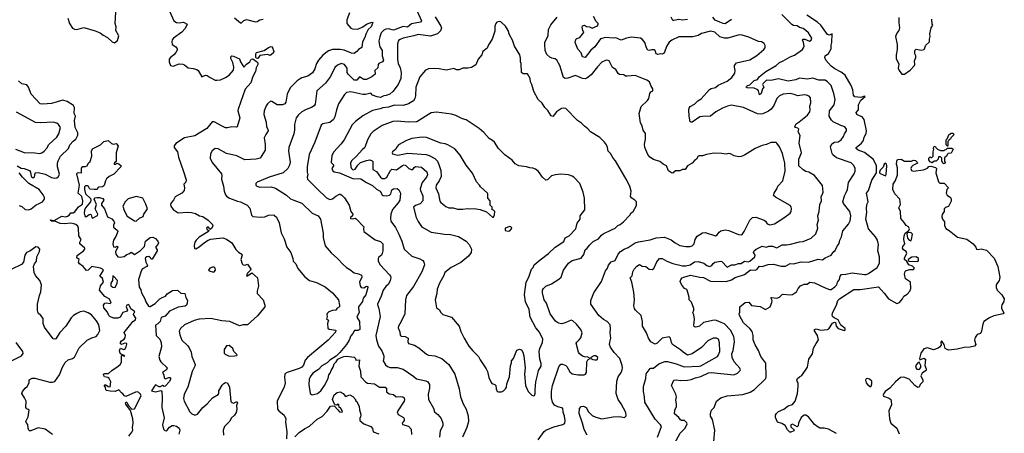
# Model space of a CAD drawing. Extents: x 1933546 to 2138868, y 524910 to 667279.
# Tile 15 of 256: x 1956152 to 1967404, y 540588 to 545317. Entities that reach past the tile are written whole.
import ezdxf

# ---------------------------------------------------------------- set-up
doc = ezdxf.new("R2010")
doc.units = 0

msp = doc.modelspace()

# ---------------------------------------------------------------- linework, layer by layer
at = {"layer": '0CON10XD'}
for points in [[(1956703, 545333), (1956721, 545275), (1956755, 545221), (1956778, 545208), (1956804, 545204), (1956885, 545229), (1957015, 545188), (1957070, 545165), (1957105, 545139), (1957154, 545114), (1957208, 545065), (1957235, 545054), (1957271, 545079), (1957284, 545134), (1957252, 545195), (1957255, 545235), (1957244, 545275), (1957252, 545405)], [(1957838, 545475), (1957915, 545303), (1957945, 545286), (1957975, 545281), (1958025, 545289), (1958066, 545265), (1958044, 545215), (1958004, 545175), (1957910, 545105), (1957894, 545085), (1957889, 545065), (1957893, 545035), (1957938, 545008), (1957951, 544985), (1957954, 544975), (1957937, 544943)], [(1959922, 545395), (1959890, 545315), (1959890, 545275), (1959935, 545221), (1959955, 545212), (1960015, 545209), (1960074, 545236), (1960115, 545267), (1960175, 545287), (1960188, 545285), (1960169, 545235), (1960135, 545206), (1960108, 545152), (1960096, 545114), (1960070, 545065), (1960061, 544999), (1960025, 544978), (1960005, 544952), (1959975, 544930), (1959945, 544935), (1959859, 544969), (1959815, 544976), (1959725, 544978), (1959680, 544960), (1959615, 544912), (1959565, 544853), (1959544, 544815), (1959526, 544755), (1959499, 544711), (1959445, 544670), (1959378, 544652), (1959359, 544641), (1959323, 544617), (1959242, 544538), (1959207, 544465), (1959194, 544375), (1959183, 544357), (1959155, 544344), (1959095, 544343), (1959035, 544383), (1959017, 544387), (1958984, 544356), (1958969, 544331), (1958946, 544274), (1958941, 544235), (1958967, 544145), (1958973, 544093), (1958989, 544065), (1958991, 544045), (1958964, 544005), (1958946, 543965), (1958959, 543889), (1958956, 543824), (1958899, 543735), (1958855, 543721), (1958725, 543715), (1958635, 543762), (1958515, 543787), (1958421, 543839), (1958385, 543844), (1958351, 543819), (1958334, 543785), (1958329, 543735), (1958351, 543685), (1958460, 543555), (1958464, 543535), (1958460, 543495), (1958482, 543415), (1958488, 543358), (1958504, 543314), (1958519, 543295), (1958548, 543278), (1958642, 543242), (1958675, 543236), (1958750, 543195), (1958781, 543161), (1958803, 543083), (1958816, 543066), (1958905, 543058), (1958955, 543064), (1958995, 543082), (1959055, 543086), (1959065, 543080), (1959085, 543058), (1959116, 542995), (1959141, 542881), (1959175, 542812), (1959204, 542715), (1959250, 542655), (1959274, 542586), (1959279, 542555), (1959306, 542525), (1959332, 542472), (1959409, 542379), (1959465, 542336), (1959545, 542313), (1959643, 542263), (1959726, 542195), (1959796, 542116), (1959808, 542055), (1959806, 542035), (1959781, 542019), (1959765, 541995), (1959727, 541993), (1959685, 541977), (1959665, 541957), (1959662, 541945), (1959667, 541923), (1959659, 541895), (1959682, 541882), (1959668, 541842), (1959672, 541792), (1959688, 541778), (1959765, 541766), (1959762, 541745), (1959677, 541653), (1959441, 541455), (1959415, 541425), (1959395, 541369)], [(1960694, 545415), (1960742, 545305), (1960731, 545289), (1960631, 545268), (1960585, 545233), (1960535, 545239), (1960425, 545199), (1960365, 545213), (1960335, 545210), (1960313, 545197), (1960282, 545165), (1960269, 545121)], [(1964086, 540495), (1964096, 540625), (1964068, 540745), (1964048, 540785), (1964046, 540814), (1964056, 540854), (1964088, 540885), (1964116, 540955), (1964165, 540994), (1964236, 541016), (1964415, 541032), (1964500, 541060), (1964551, 541089), (1964677, 541213), (1964683, 541235), (1964679, 541389), (1964621, 541465), (1964594, 541535), (1964555, 541600), (1964535, 541658), (1964535, 541705), (1964522, 541752), (1964496, 541785), (1964425, 541851), (1964377, 541935), (1964373, 541955), (1964382, 541975), (1964383, 542035), (1964444, 542085), (1964485, 542086), (1964515, 542050), (1964615, 542038), (1964675, 542003), (1964729, 542035), (1964749, 542085), (1964752, 542105), (1964735, 542138), (1964745, 542142), (1964805, 542132), (1964835, 542146), (1964864, 542176), (1964875, 542178), (1964955, 542170), (1964985, 542174), (1965029, 542205), (1965050, 542245), (1965076, 542274), (1965116, 542294), (1965152, 542295), (1965182, 542315), (1965235, 542307), (1965355, 542252), (1965405, 542234), (1965425, 542233), (1965469, 542261), (1965491, 542285), (1965499, 542315), (1965519, 542345), (1965528, 542385), (1965545, 542403), (1965594, 542406), (1965665, 542423), (1965805, 542403), (1965827, 542403), (1965853, 542415), (1965950, 542485), (1965979, 542535), (1965978, 542605), (1965959, 542675), (1965966, 542745), (1965955, 542798), (1965933, 542835), (1965851, 542925), (1965822, 543035), (1965834, 543115), (1965828, 543155), (1965831, 543205), (1965848, 543235), (1965829, 543335), (1965851, 543365), (1965889, 543481), (1965942, 543568), (1965945, 543645), (1965909, 543719), (1965807, 543797), (1965735, 543827), (1965711, 543845), (1965709, 543855), (1965771, 543905), (1965795, 543934), (1965803, 543975), (1965825, 544015), (1965830, 544045), (1965803, 544175), (1965779, 544205), (1965748, 544218), (1965719, 544235), (1965712, 544255), (1965737, 544285), (1965736, 544345), (1965763, 544397), (1965815, 544438), (1965805, 544442), (1965765, 544429), (1965695, 544436), (1965682, 544455), (1965671, 544515), (1965652, 544565), (1965585, 544682), (1965538, 544718), (1965466, 544755), (1965425, 544785), (1965363, 544853), (1965353, 544885), (1965356, 544904), (1965395, 544932), (1965425, 544985), (1965424, 545026), (1965434, 545056), (1965436, 545155), (1965405, 545142), (1965385, 545149), (1965309, 545255), (1965269, 545289), (1965149, 545369)], [(1964555, 542454), (1964575, 542460), (1964605, 542498), (1964635, 542495), (1964705, 542518), (1964765, 542521), (1964855, 542500), (1964905, 542501), (1964955, 542528), (1964995, 542526), (1965083, 542547), (1965165, 542544), (1965275, 542579), (1965325, 542571), (1965355, 542595), (1965426, 542625), (1965454, 542665), (1965472, 542678), (1965492, 542728), (1965515, 542759), (1965523, 542797), (1965542, 542835), (1965557, 542903), (1965625, 542979), (1965643, 543017), (1965649, 543075), (1965637, 543125), (1965565, 543215), (1965558, 543235), (1965579, 543305), (1965598, 543342), (1965611, 543375), (1965623, 543455), (1965689, 543555), (1965701, 543585), (1965700, 543615), (1965685, 543651), (1965655, 543681), (1965485, 543739), (1965445, 543772), (1965435, 543788), (1965419, 543865), (1965433, 543897), (1965465, 543917), (1965505, 543920), (1965541, 543945), (1965568, 543982), (1965576, 544014), (1965599, 544045), (1965602, 544065), (1965582, 544092), (1965537, 544107), (1965449, 544150), (1965429, 544169), (1965402, 544215), (1965408, 544275), (1965460, 544345), (1965472, 544405), (1965457, 544475), (1965424, 544565), (1965385, 544607), (1965355, 544625), (1965285, 544624), (1965215, 544650), (1965155, 544638), (1965065, 544648), (1965020, 544630), (1964935, 544614), (1964825, 544642), (1964735, 544620), (1964685, 544627), (1964644, 544585), (1964642, 544575), (1964657, 544545), (1964642, 544525), (1964627, 544475), (1964605, 544459), (1964596, 544505), (1964586, 544515), (1964545, 544536), (1964465, 544537), (1964454, 544544), (1964458, 544555), (1964468, 544565), (1964495, 544573), (1964545, 544622), (1964584, 544635), (1964603, 544665), (1964678, 544725), (1964796, 544795), (1964835, 544828), (1964875, 544848), (1964955, 544892), (1965005, 544911), (1965096, 544975), (1965110, 544995), (1965115, 545015), (1965108, 545058), (1965098, 545085), (1965103, 545095), (1965125, 545093), (1965177, 545073), (1965197, 545083), (1965204, 545105), (1965166, 545166), (1965135, 545195), (1965105, 545216), (1965065, 545228), (1965035, 545246), (1964995, 545252), (1964975, 545262), (1964861, 545375)], [(1958605, 545337), (1958675, 545282), (1958685, 545283), (1958715, 545308), (1958745, 545320), (1958845, 545291), (1958865, 545296), (1958895, 545316), (1958935, 545323)], [(1960901, 545351), (1960966, 545245), (1960971, 545225), (1960960, 545190), (1960926, 545155), (1960845, 545128), (1960705, 545148), (1960658, 545132), (1960533, 545105), (1960499, 545092), (1960482, 545078), (1960470, 545040), (1960469, 544865), (1960478, 544815), (1960500, 544765), (1960512, 544715), (1960508, 544645), (1960479, 544575), (1960415, 544495), (1960381, 544465), (1960339, 544451), (1960315, 544448), (1960275, 544429), (1960237, 544435), (1960185, 544454), (1960165, 544478), (1960105, 544462), (1960075, 544461), (1959935, 544494), (1959886, 544484), (1959865, 544463), (1959795, 544357), (1959771, 544285), (1959754, 544205), (1959737, 544175), (1959695, 544141), (1959615, 544126), (1959597, 544113), (1959525, 543917), (1959459, 543775), (1959439, 543635), (1959436, 543575), (1959444, 543545), (1959439, 543515), (1959442, 543495), (1959552, 543382), (1959660, 543280), (1959695, 543262), (1959725, 543268), (1959765, 543301), (1959805, 543321), (1959815, 543323), (1959835, 543311), (1959865, 543280), (1959916, 543196), (1959938, 543125), (1959958, 543095), (1959954, 543075), (1959932, 543055), (1959934, 543045), (1959955, 543040), (1959984, 543046), (1959999, 543039), (1960085, 542950), (1960080, 542925), (1960084, 542894), (1960215, 542801), (1960275, 542781), (1960302, 542755), (1960303, 542675), (1960296, 542645), (1960285, 542626), (1960255, 542601), (1960248, 542585), (1960249, 542555), (1960271, 542515), (1960380, 542400), (1960390, 542385), (1960393, 542365), (1960387, 542335), (1960366, 542295), (1960335, 542265), (1960306, 542224), (1960283, 542155), (1960241, 542065), (1960243, 542045), (1960257, 542015), (1960271, 541925), (1960223, 541705), (1960231, 541655), (1960254, 541585), (1960290, 541530), (1960314, 541475), (1960315, 541455), (1960304, 541415), (1960332, 541372), (1960355, 541352), (1960385, 541341), (1960465, 541342), (1960535, 541320), (1960657, 541237), (1960685, 541212), (1960795, 541188), (1960815, 541176), (1960836, 541145), (1960836, 541105), (1960821, 541035), (1960823, 540975), (1960880, 540875), (1960892, 540835), (1960932, 540802), (1960968, 540758), (1960988, 540705), (1960988, 540675), (1960958, 540615), (1960951, 540545)], [(1962078, 540515), (1962145, 540608), (1962164, 540625), (1962255, 540662), (1962360, 540690), (1962382, 540705), (1962386, 540734), (1962377, 540785), (1962361, 540831), (1962357, 540875), (1962300, 540890), (1962265, 540910), (1962241, 540945), (1962231, 540995), (1962229, 541065), (1962242, 541135), (1962315, 541348), (1962335, 541377), (1962355, 541380), (1962392, 541365), (1962405, 541353), (1962440, 541290), (1962465, 541269), (1962535, 541255), (1962603, 541257), (1962619, 541265), (1962629, 541285), (1962633, 541407), (1962645, 541430), (1962670, 541445), (1962645, 541460), (1962605, 541461), (1962585, 541469), (1962551, 541495), (1962539, 541515), (1962513, 541617), (1962519, 541631), (1962547, 541655), (1962565, 541680), (1962578, 541735), (1962566, 541775), (1962515, 541835), (1962475, 541874), (1962455, 541882), (1962385, 541851), (1962345, 541841), (1962308, 541848), (1962275, 541871), (1962214, 541954), (1962174, 542075), (1962144, 542116), (1962126, 542195), (1962128, 542225), (1962137, 542243), (1962165, 542270), (1962231, 542299), (1962315, 542351), (1962338, 542372), (1962366, 542455), (1962424, 542535), (1962465, 542562), (1962569, 542591), (1962599, 542631), (1962615, 542684), (1962638, 542705), (1962666, 542744), (1962705, 542780), (1962765, 542811), (1962802, 542855), (1962821, 542869), (1962915, 542914), (1962957, 542935), (1962988, 542965), (1963015, 542977), (1963053, 543005), (1963125, 543082), (1963141, 543109), (1963162, 543125), (1963199, 543191), (1963200, 543235), (1963182, 543255), (1963146, 543276), (1963132, 543295), (1963140, 543355), (1963123, 543413), (1963084, 543494), (1962961, 543705), (1962935, 543732), (1962905, 543788), (1962878, 543815), (1962870, 543855), (1962857, 543885), (1962835, 543917), (1962780, 543970), (1962675, 544036), (1962645, 544071), (1962605, 544099), (1962574, 544134), (1962527, 544165), (1962395, 544302), (1962366, 544306), (1962345, 544300), (1962288, 544262), (1962261, 544229), (1962245, 544212), (1962225, 544218), (1962189, 544279), (1962153, 544313), (1962122, 544362), (1962078, 544405), (1962029, 544495), (1962006, 544575), (1961991, 544605), (1961984, 544645), (1961955, 544700), (1961905, 544700), (1961888, 544715), (1961884, 544815), (1961876, 544835), (1961876, 544876), (1961867, 544915), (1961806, 545016), (1961784, 545084), (1961750, 545145), (1961733, 545195), (1961702, 545245), (1961652, 545292), (1961633, 545297), (1961605, 545288), (1961592, 545275), (1961583, 545245), (1961582, 545185), (1961550, 545095), (1961509, 545031), (1961495, 544992), (1961446, 544954), (1961434, 544916), (1961391, 544865), (1961365, 544802), (1961315, 544772), (1961275, 544763), (1961217, 544763), (1961175, 544742), (1961143, 544743), (1961115, 544758), (1961065, 544748), (1961025, 544739), (1960945, 544757), (1960895, 544760), (1960824, 544756), (1960789, 544741), (1960724, 544665), (1960679, 544545), (1960676, 544445), (1960668, 544415), (1960651, 544389), (1960595, 544356), (1960535, 544336), (1960435, 544340), (1960365, 544317), (1960301, 544309), (1960273, 544297), (1960185, 544280), (1960075, 544218), (1959991, 544155), (1959951, 544115), (1959859, 543945), (1959822, 543895), (1959742, 543808), (1959719, 543765), (1959712, 543685), (1959741, 543655), (1959721, 543615), (1959730, 543590), (1959745, 543576), (1959805, 543565), (1959965, 543497), (1960025, 543503), (1960049, 543499), (1960115, 543455), (1960185, 543422), (1960231, 543381), (1960273, 543355), (1960294, 543315), (1960306, 543306), (1960345, 543305), (1960378, 543312), (1960393, 543327), (1960405, 543370), (1960425, 543382), (1960466, 543386), (1960485, 543372), (1960504, 543335), (1960495, 543255), (1960479, 543225), (1960413, 543147), (1960394, 543095), (1960388, 543045), (1960395, 543015), (1960445, 542941), (1960485, 542865), (1960520, 542785), (1960544, 542694), (1960632, 542612), (1960725, 542582), (1960760, 542565), (1960772, 542545), (1960779, 542515), (1960746, 542435), (1960651, 542265), (1960574, 542165), (1960560, 542115), (1960553, 541955), (1960512, 541865), (1960481, 541815), (1960478, 541795), (1960498, 541748), (1960501, 541705), (1960515, 541697), (1960556, 541696), (1960590, 541675), (1960586, 541635), (1960594, 541615), (1960665, 541594), (1960715, 541566), (1960802, 541492), (1960825, 541482), (1960896, 541474), (1960975, 541444), (1961058, 541375), (1961126, 541265), (1961174, 541095), (1961189, 541005), (1961221, 540925), (1961256, 540865), (1961277, 540787), (1961279, 540725), (1961261, 540655), (1961213, 540545)], [(1963056, 544686), (1963005, 544692), (1962991, 544701), (1962966, 544746), (1962925, 544772), (1962888, 544845), (1962875, 544852), (1962855, 544853), (1962805, 544830), (1962755, 544780), (1962683, 544685), (1962635, 544647), (1962615, 544642), (1962585, 544646), (1962505, 544678), (1962415, 544647), (1962385, 544646), (1962367, 544655), (1962325, 544793), (1962290, 544855), (1962270, 544870), (1962235, 544876), (1962209, 544889), (1962175, 544921), (1962158, 544965), (1962152, 545035), (1962154, 545055), (1962191, 545135), (1962196, 545205), (1962223, 545257), (1962296, 545345)], [(1964408, 545142), (1964374, 545144), (1964245, 545107), (1964205, 545106), (1964153, 545123), (1964095, 545174), (1964045, 545187), (1963945, 545161), (1963905, 545138), (1963845, 545122), (1963685, 545120), (1963605, 545083), (1963575, 545061), (1963545, 545011), (1963521, 544945), (1963509, 544931), (1963495, 544924), (1963475, 544928), (1963445, 544918), (1963427, 544927), (1963415, 544965), (1963405, 544973), (1963375, 544974), (1963345, 544964), (1963330, 544970), (1963315, 544995), (1963297, 545055), (1963264, 545095), (1963245, 545107), (1963145, 545118), (1963085, 545107), (1963025, 545082), (1962965, 545109), (1962935, 545106), (1962845, 545112), (1962791, 545099), (1962723, 545005), (1962680, 544970), (1962614, 544884), (1962585, 544893), (1962567, 544937), (1962529, 544979), (1962501, 545055), (1962508, 545092), (1962518, 545102), (1962555, 545115), (1962594, 545165), (1962597, 545177), (1962586, 545195), (1962580, 545230), (1962585, 545248), (1962605, 545254), (1962629, 545239), (1962665, 545235), (1962695, 545222), (1962755, 545246), (1962764, 545265), (1962762, 545272), (1962738, 545298), (1962708, 545355)], [(1963785, 545321), (1963725, 545311), (1963685, 545320), (1963626, 545306), (1963617, 545307), (1963597, 545345)], [(1964285, 545321), (1964215, 545271), (1964192, 545272), (1964152, 545288), (1964101, 545310), (1964072, 545345)], [(1966197, 545343), (1966197, 545285), (1966206, 545224), (1966199, 545195), (1966176, 545164), (1966162, 545125), (1966181, 545035), (1966181, 544975), (1966169, 544915), (1966169, 544875), (1966197, 544807), (1966192, 544762), (1966204, 544735), (1966234, 544694), (1966262, 544695), (1966329, 544741), (1966378, 544792), (1966382, 544805), (1966378, 544845), (1966393, 544885), (1966392, 544905), (1966382, 544925), (1966380, 544965), (1966395, 544980), (1966455, 544968), (1966488, 544975), (1966508, 545025), (1966547, 545063), (1966548, 545095), (1966557, 545125), (1966553, 545155), (1966567, 545223), (1966587, 545255), (1966580, 545265), (1966576, 545325)], [(1963439, 540545), (1963486, 540665), (1963476, 540685), (1963415, 540748), (1963296, 540945), (1963292, 541005), (1963280, 541065), (1963282, 541125), (1963296, 541176), (1963308, 541215), (1963313, 541267), (1963355, 541329), (1963365, 541334), (1963395, 541333), (1963457, 541383), (1963525, 541411), (1963555, 541411), (1963655, 541384), (1963745, 541349), (1963915, 541355), (1963935, 541360), (1964125, 541466), (1964135, 541477), (1964152, 541525), (1964151, 541621), (1964137, 541665), (1964115, 541677), (1964075, 541677), (1964015, 541647), (1963945, 541569), (1963835, 541495), (1963785, 541483), (1963735, 541515), (1963705, 541543), (1963613, 541603), (1963601, 541625), (1963591, 541675), (1963575, 541692), (1963495, 541676), (1963435, 541619), (1963415, 541608), (1963365, 541634), (1963337, 541675), (1963316, 541736), (1963271, 541815), (1963269, 541865), (1963254, 541935), (1963190, 541995), (1963178, 542015), (1963172, 542045), (1963178, 542115), (1963171, 542201), (1963146, 542315), (1963127, 542365), (1963152, 542388), (1963157, 542435), (1963173, 542465), (1963205, 542501), (1963235, 542517), (1963265, 542501), (1963307, 542497), (1963344, 542464), (1963378, 542462), (1963398, 542472), (1963433, 542547), (1963465, 542585), (1963495, 542586), (1963547, 542557), (1963615, 542531), (1963725, 542503), (1963765, 542502), (1963815, 542515), (1963865, 542550), (1963906, 542554), (1963972, 542532), (1964005, 542505), (1964035, 542497), (1964061, 542505), (1964075, 542530), (1964095, 542546), (1964165, 542558), (1964175, 542553), (1964235, 542486), (1964285, 542514), (1964325, 542514), (1964365, 542528), (1964395, 542531), (1964435, 542555), (1964475, 542547), (1964497, 542555), (1964554, 542605), (1964555, 542625), (1964538, 542655), (1964547, 542675), (1964569, 542695), (1964635, 542728), (1964685, 542718), (1964713, 542727), (1964755, 542727), (1964805, 542707), (1964865, 542742), (1964915, 542743), (1964959, 542751), (1965065, 542777), (1965105, 542780), (1965195, 542818), (1965250, 542870), (1965271, 542935), (1965266, 542975), (1965279, 543025), (1965274, 543075), (1965289, 543125), (1965294, 543205), (1965313, 543245), (1965310, 543295), (1965328, 543322), (1965333, 543345), (1965325, 543422), (1965234, 543535), (1965171, 543575), (1965135, 543583), (1965105, 543599), (1965057, 543647), (1965057, 543723), (1965086, 543795), (1965061, 543905), (1965072, 543992), (1965049, 544035), (1965056, 544065), (1965045, 544077), (1965016, 544086), (1965011, 544095), (1965026, 544125), (1965060, 544150), (1965156, 544225), (1965182, 544265), (1965187, 544285), (1965183, 544327), (1965192, 544365), (1965189, 544425), (1965175, 544444), (1965144, 544454), (1965115, 544458), (1965046, 544446), (1965003, 544463), (1964955, 544472), (1964878, 544465), (1964834, 544445), (1964805, 544416), (1964770, 544335), (1964739, 544295), (1964709, 544271), (1964645, 544242), (1964615, 544238), (1964585, 544242), (1964425, 544313), (1964285, 544338), (1964241, 544329), (1964185, 544305), (1964108, 544262), (1964045, 544216), (1963955, 544212), (1963925, 544205), (1963835, 544147), (1963825, 544144), (1963815, 544150), (1963802, 544215), (1963800, 544285), (1963802, 544305), (1963815, 544326), (1963865, 544351), (1963901, 544389), (1963938, 544412), (1964035, 544518), (1964055, 544530), (1964105, 544540), (1964135, 544569), (1964238, 544615), (1964291, 544655), (1964324, 544705), (1964328, 544735), (1964320, 544775), (1964322, 544795), (1964345, 544822), (1964495, 544858), (1964575, 544909), (1964657, 544975), (1964672, 544995), (1964672, 545022), (1964660, 545045), (1964630, 545065), (1964595, 545068), (1964485, 545118), (1964408, 545142)], [(1960269, 545121), (1960257, 545075), (1960262, 545022), (1960266, 545006), (1960295, 544965), (1960295, 544905), (1960308, 544855), (1960298, 544835), (1960257, 544815), (1960249, 544805), (1960245, 544765), (1960212, 544738), (1960214, 544695), (1960176, 544665), (1960114, 544635), (1960085, 544635), (1960035, 544664), (1960005, 544626), (1959975, 544624), (1959905, 544695), (1959895, 544715), (1959895, 544764), (1959865, 544806), (1959825, 544815), (1959785, 544798), (1959755, 544770), (1959702, 544668), (1959645, 544592), (1959549, 544505), (1959530, 544350), (1959517, 544333), (1959486, 544314), (1959425, 544292), (1959377, 544263), (1959339, 544231), (1959311, 544195), (1959293, 544117), (1959293, 544055), (1959285, 544012), (1959226, 543854), (1959223, 543813), (1959242, 543688), (1959236, 543655), (1959215, 543616), (1959164, 543565), (1959003, 543515), (1958865, 543460), (1958850, 543445), (1958852, 543425), (1958862, 543415), (1958895, 543401), (1959025, 543405), (1959075, 543392), (1959200, 543310), (1959245, 543270), (1959285, 543252), (1959375, 543218), (1959494, 543104), (1959564, 543075), (1959588, 543035), (1959619, 542875), (1959621, 542825), (1959643, 542733), (1959710, 542650), (1959785, 542586), (1959847, 542517), (1959885, 542484), (1959925, 542461), (1959973, 542423), (1960025, 542411), (1960059, 542395), (1960061, 542375), (1960037, 542315), (1960044, 542275), (1960055, 542257), (1960085, 542251), (1960115, 542269), (1960129, 542265), (1960131, 542255), (1960109, 542171), (1960076, 542135), (1960068, 542095), (1960024, 542035), (1960022, 542015), (1960033, 541975), (1960003, 541915), (1960037, 541865), (1960040, 541775), (1960017, 541765), (1959977, 541763), (1959960, 541730), (1959935, 541702), (1959917, 541653), (1959885, 541605), (1959809, 541511), (1959769, 541471), (1959695, 541424), (1959665, 541392), (1959605, 541359), (1959565, 541317), (1959503, 541275), (1959473, 541235), (1959462, 541205), (1959456, 541145), (1959471, 541045), (1959495, 541027), (1959555, 541042), (1959592, 541075), (1959636, 541135), (1959676, 541215), (1959683, 541255), (1959701, 541275), (1959711, 541308), (1959736, 541345), (1959747, 541383), (1959770, 541405), (1959787, 541435), (1959819, 541451), (1959855, 541466), (1959889, 541469), (1959975, 541458), (1959989, 541445), (1959995, 541423), (1960035, 541428), (1960026, 541355), (1960048, 541298), (1960052, 541235), (1960103, 541175), (1960125, 541162), (1960205, 541152), (1960265, 541117), (1960327, 541117), (1960342, 541105), (1960344, 541064), (1960375, 541040), (1960425, 541031), (1960455, 541004), (1960505, 541010), (1960530, 541005), (1960545, 540994), (1960551, 540975), (1960545, 540955), (1960466, 540835), (1960479, 540805), (1960538, 540768), (1960546, 540755), (1960544, 540735), (1960523, 540705), (1960527, 540687), (1960595, 540669), (1960624, 540635), (1960629, 540575)], [(1957937, 544943), (1957915, 544914), (1957877, 544885), (1957861, 544865), (1957859, 544835), (1957874, 544794), (1957905, 544787), (1957975, 544814), (1958015, 544810), (1958035, 544801), (1958078, 544765), (1958135, 544760), (1958177, 544747), (1958190, 544735), (1958235, 544664), (1958275, 544682), (1958295, 544680), (1958328, 544655), (1958385, 544627), (1958404, 544624), (1958445, 544628), (1958505, 544655), (1958545, 544683), (1958595, 544740), (1958601, 544775), (1958587, 544827), (1958564, 544875), (1958566, 544894), (1958575, 544903), (1958595, 544902), (1958665, 544869), (1958677, 544835), (1958715, 544776), (1958743, 544807), (1958783, 544837), (1958799, 544865), (1958818, 544868), (1958860, 544840), (1958872, 544822), (1958874, 544805), (1958856, 544765), (1958848, 544725), (1958817, 544667), (1958793, 544597), (1958727, 544523), (1958648, 544295), (1958646, 544275), (1958669, 544195), (1958639, 544091), (1958625, 544087), (1958575, 544092), (1958525, 544081), (1958505, 544082), (1958465, 544098), (1958375, 544149), (1958351, 544149), (1958290, 544075), (1958155, 543990), (1958035, 543968), (1957935, 543902), (1957919, 543875), (1957917, 543855), (1957956, 543806), (1957968, 543745), (1958023, 543583), (1958054, 543485), (1958049, 543461), (1958029, 543435), (1958036, 543395), (1958031, 543365), (1958006, 543335), (1957930, 543290), (1957911, 543255), (1957882, 543225), (1957874, 543205), (1957881, 543185), (1957907, 543147), (1957965, 543109), (1958075, 543116), (1958115, 543111), (1958160, 543100), (1958206, 543076), (1958245, 543066), (1958306, 543026), (1958357, 542977), (1958360, 542955), (1958345, 542930), (1958325, 542920), (1958310, 542945), (1958294, 542945), (1958286, 542934), (1958295, 542916), (1958312, 542905), (1958308, 542895), (1958205, 542832), (1958168, 542795), (1958155, 542774), (1958146, 542736), (1958150, 542700), (1958165, 542699), (1958205, 542719), (1958265, 542771), (1958305, 542796), (1958335, 542807), (1958396, 542814), (1958472, 542822), (1958515, 542806), (1958578, 542765), (1958621, 542691), (1958651, 542661), (1958690, 542635), (1958694, 542625), (1958680, 542575), (1958695, 542526), (1958705, 542516), (1958725, 542511), (1958755, 542522), (1958792, 542465), (1958790, 542455), (1958755, 542419), (1958745, 542390), (1958755, 542387), (1958805, 542422), (1958870, 542365), (1958882, 542275), (1958864, 542215), (1958866, 542186), (1958936, 542115), (1958955, 542055), (1958952, 542035), (1958940, 542015), (1958870, 541930), (1958755, 541827), (1958705, 541829), (1958665, 541818), (1958555, 541868), (1958463, 541873), (1958335, 541899), (1958204, 541894), (1958145, 541876), (1958035, 541828), (1957989, 541785), (1957976, 541755), (1957982, 541715), (1958005, 541652), (1958075, 541589), (1958088, 541565), (1958110, 541515), (1958119, 541465), (1958158, 541375), (1958154, 541355), (1958123, 541295), (1958074, 541115), (1958031, 541035), (1958024, 540985), (1958031, 540955), (1958095, 540834), (1958120, 540810), (1958145, 540799), (1958165, 540799), (1958185, 540808), (1958245, 540885), (1958295, 540925), (1958355, 540993), (1958420, 541030), (1958428, 541045), (1958429, 541075), (1958465, 541137), (1958485, 541159), (1958505, 541170), (1958528, 541165), (1958551, 541115), (1958565, 540953), (1958575, 540942), (1958595, 540934), (1958625, 540949), (1958638, 540948), (1958643, 540935), (1958629, 540905), (1958634, 540866), (1958626, 540825), (1958606, 540794), (1958570, 540760), (1958552, 540728), (1958493, 540665), (1958479, 540625), (1958481, 540565)], [(1958875, 544874), (1958855, 544879), (1958849, 544889), (1958849, 544925), (1958858, 544942), (1958945, 544966), (1958995, 544998), (1959025, 545009), (1959038, 545008), (1959058, 544955), (1959048, 544935), (1959015, 544909), (1958985, 544920), (1958895, 544906), (1958875, 544874)], [(1956122, 543645), (1956169, 543619), (1956205, 543614), (1956265, 543594), (1956277, 543575), (1956284, 543525), (1956305, 543508), (1956323, 543517), (1956329, 543565), (1956365, 543571), (1956445, 543551), (1956515, 543514), (1956554, 543506), (1956575, 543508), (1956596, 543525), (1956608, 543552), (1956586, 543635), (1956583, 543675), (1956590, 543705), (1956620, 543755), (1956709, 543845), (1956727, 543885), (1956765, 543928), (1956795, 543951), (1956818, 543995), (1956815, 544025), (1956787, 544085), (1956778, 544165), (1956791, 544215), (1956775, 544245), (1956779, 544315), (1956768, 544335), (1956695, 544382), (1956645, 544396), (1956515, 544359), (1956415, 544350), (1956385, 544356), (1956285, 544466), (1956254, 544544), (1956235, 544571), (1956178, 544585), (1956137, 544617)], [(1962638, 540565), (1962602, 540632), (1962584, 540705), (1962546, 540815), (1962548, 540872), (1962568, 540895), (1962595, 540900), (1962627, 540885), (1962653, 540833), (1962693, 540793), (1962735, 540771), (1962805, 540753), (1962935, 540778), (1963005, 540780), (1963065, 540768), (1963082, 540788), (1963077, 540825), (1963026, 540925), (1962993, 540975), (1962970, 541045), (1962977, 541183), (1962993, 541235), (1963024, 541285), (1963036, 541315), (1963041, 541335), (1963038, 541365), (1963011, 541445), (1962945, 541511), (1962903, 541573), (1962894, 541605), (1962895, 541630), (1962909, 541675), (1962898, 541735), (1962904, 541786), (1962898, 541828), (1962867, 541865), (1962825, 541889), (1962769, 541935), (1962679, 542065), (1962679, 542105), (1962714, 542196), (1962800, 542325), (1962846, 542445), (1962871, 542475), (1962879, 542511), (1962912, 542548), (1962955, 542564), (1962990, 542635), (1963018, 542665), (1963058, 542692), (1963105, 542713), (1963185, 542767), (1963225, 542779), (1963355, 542802), (1963425, 542823), (1963521, 542832), (1963595, 542802), (1963644, 542765), (1963696, 542736), (1963763, 542723), (1963815, 542724), (1963835, 542731), (1963859, 542755), (1963871, 542805), (1963895, 542842), (1963955, 542881), (1963985, 542883), (1964105, 542847), (1964123, 542857), (1964145, 542888), (1964165, 542904), (1964215, 542914), (1964255, 542906), (1964365, 542860), (1964395, 542856), (1964408, 542862), (1964430, 542895), (1964495, 543024), (1964526, 543054), (1964565, 543058), (1964661, 543025), (1964675, 543015), (1964695, 542982), (1964725, 542972), (1964778, 542982), (1964886, 543053), (1964957, 543105), (1964967, 543123), (1964972, 543155), (1964968, 543178), (1964955, 543194), (1964788, 543288), (1964768, 543308), (1964773, 543335), (1964806, 543385), (1964816, 543415), (1964873, 543475), (1964901, 543585), (1964895, 543675), (1964869, 543789), (1964833, 543865), (1964805, 543907), (1964795, 543912), (1964735, 543914), (1964685, 543889), (1964635, 543880), (1964556, 543845), (1964435, 543768), (1964395, 543752), (1964365, 543750), (1964315, 543760), (1964275, 543782), (1964255, 543787), (1964225, 543781), (1964175, 543789), (1964085, 543790), (1964000, 543775), (1963955, 543759), (1963915, 543761), (1963905, 543756), (1963888, 543722), (1963865, 543707), (1963838, 543675), (1963785, 543646), (1963755, 543606), (1963725, 543604), (1963695, 543588), (1963645, 543588), (1963614, 543564), (1963600, 543565), (1963565, 543588), (1963545, 543648), (1963506, 543666), (1963468, 543695), (1963395, 543718), (1963354, 543745), (1963330, 543775), (1963296, 543855), (1963292, 543895), (1963303, 543953), (1963303, 544015), (1963278, 544055), (1963267, 544105), (1963248, 544138), (1963231, 544245), (1963254, 544326), (1963328, 544395), (1963342, 544418), (1963353, 544475), (1963365, 544492), (1963388, 544505), (1963388, 544525), (1963363, 544563), (1963348, 544605), (1963320, 544625), (1963185, 544678), (1963095, 544670), (1963075, 544672), (1963056, 544686)], [(1956104, 543835), (1956205, 543797), (1956325, 543796), (1956382, 543788), (1956405, 543796), (1956430, 543815), (1956462, 543848), (1956485, 543889), (1956576, 543975), (1956599, 544011), (1956620, 544085), (1956597, 544117), (1956576, 544135), (1956535, 544147), (1956393, 544137), (1956333, 544143), (1956115, 544261)], [(1962025, 541017), (1962035, 541022), (1962042, 541045), (1962041, 541085), (1962052, 541175), (1962068, 541252), (1962082, 541305), (1962110, 541355), (1962111, 541385), (1962095, 541435), (1962089, 541525), (1962096, 541556), (1962125, 541625), (1962129, 541665), (1962094, 541745), (1962049, 541795), (1961985, 541917), (1961973, 542003), (1961932, 542092), (1961921, 542175), (1961939, 542315), (1961970, 542375), (1962000, 542465), (1962020, 542485), (1962032, 542515), (1962100, 542570), (1962195, 542645), (1962271, 542715), (1962370, 542780), (1962387, 542823), (1962431, 542845), (1962508, 542925), (1962521, 542989), (1962557, 543035), (1962558, 543075), (1962612, 543145), (1962608, 543275), (1962592, 543345), (1962552, 543445), (1962485, 543517), (1962465, 543530), (1962425, 543543), (1962335, 543550), (1962275, 543543), (1962229, 543531), (1962185, 543488), (1962163, 543483), (1962125, 543518), (1962082, 543582), (1962045, 543610), (1962015, 543621), (1961982, 543622), (1961945, 543633), (1961855, 543647), (1961815, 543671), (1961780, 543710), (1961695, 543773), (1961623, 543845), (1961577, 543915), (1961556, 543936), (1961518, 543958), (1961456, 544026), (1961402, 544072), (1961255, 544174), (1961212, 544185), (1961135, 544221), (1961085, 544236), (1960915, 544260), (1960856, 544254), (1960689, 544151), (1960596, 544144), (1960465, 544158), (1960415, 544154), (1960294, 544106), (1960192, 544038), (1960165, 544011), (1960127, 543945), (1960096, 543855), (1960065, 543830), (1960000, 543755), (1959942, 543705), (1959933, 543675), (1959936, 543635), (1959942, 543615), (1959955, 543604), (1959965, 543600), (1959985, 543608), (1960018, 543655), (1960047, 543683), (1960115, 543709), (1960154, 543714), (1960181, 543705), (1960186, 543696), (1960187, 543605), (1960230, 543580), (1960275, 543517), (1960295, 543501), (1960325, 543503), (1960346, 543515), (1960389, 543591), (1960405, 543608), (1960460, 543600), (1960525, 543649), (1960545, 543656), (1960565, 543650), (1960599, 543615), (1960626, 543604), (1960646, 543604), (1960661, 543629), (1960675, 543637), (1960745, 543630), (1960805, 543576), (1960812, 543545), (1960801, 543515), (1960752, 543455), (1960730, 543385), (1960732, 543365), (1960759, 543305), (1960758, 543245), (1960730, 543210), (1960676, 543194), (1960654, 543175), (1960683, 543055), (1960705, 543010), (1960745, 542954), (1960766, 542936), (1960856, 542886), (1961005, 542864), (1961075, 542863), (1961165, 542840), (1961255, 542786), (1961290, 542745), (1961317, 542695), (1961313, 542655), (1961280, 542615), (1961195, 542542), (1961082, 542485), (1961012, 542425), (1960998, 542392), (1960949, 542305), (1960924, 542236), (1960919, 542185), (1960901, 542115), (1960914, 542024), (1960949, 541999), (1960962, 541972), (1960986, 541946), (1961087, 541917), (1961174, 541815), (1961194, 541754), (1961232, 541675), (1961286, 541585), (1961330, 541530), (1961396, 541466), (1961415, 541427), (1961484, 541325), (1961499, 541295), (1961514, 541225), (1961535, 541178), (1961546, 541156), (1961580, 541145), (1961594, 541134), (1961596, 541095), (1961607, 541067), (1961625, 541061), (1961658, 541062), (1961682, 541075), (1961705, 541098), (1961716, 541115), (1961720, 541155), (1961750, 541235), (1961754, 541276), (1961759, 541361), (1961772, 541395), (1961773, 541417), (1961797, 541445), (1961835, 541537), (1961865, 541552), (1961885, 541542), (1961903, 541515), (1961912, 541475), (1961927, 541335), (1961919, 541265), (1961934, 541135), (1961962, 541065), (1962005, 541023), (1962025, 541017)], [(1966755, 543870), (1966740, 543885), (1966740, 543945), (1966750, 543955), (1966772, 544008), (1966785, 544010), (1966795, 544020), (1966815, 544020), (1966830, 544005), (1966792, 543968), (1966788, 543952), (1966772, 543948), (1966770, 543935), (1966760, 543925), (1966760, 543875), (1966755, 543870)], [(1956823, 542545), (1956832, 542575), (1956806, 542595), (1956808, 542622), (1956881, 542675), (1956896, 542695), (1956896, 542705), (1956839, 542755), (1956838, 542775), (1956853, 542805), (1956828, 542845), (1956826, 542935), (1956817, 542957), (1956795, 542974), (1956772, 542982), (1956735, 542989), (1956665, 542985), (1956615, 542988), (1956555, 543012), (1956514, 543014), (1956500, 543025), (1956505, 543030), (1956545, 543020), (1956635, 543071), (1956675, 543063), (1956700, 543070), (1956718, 543082), (1956735, 543109), (1956765, 543110), (1956781, 543119), (1956825, 543179), (1956871, 543209), (1956875, 543245), (1956861, 543295), (1956822, 543335), (1956836, 543425), (1956806, 543555), (1956810, 543565), (1956825, 543571), (1956854, 543566), (1956859, 543571), (1956859, 543621), (1956875, 543640), (1956905, 543637), (1956925, 543645), (1956940, 543680), (1956956, 543695), (1956978, 543755), (1956973, 543813), (1956985, 543841), (1957074, 543886), (1957112, 543925), (1957165, 543934), (1957201, 543901), (1957224, 543894), (1957255, 543900), (1957279, 543875), (1957254, 543795), (1957253, 543697), (1957233, 543675), (1957232, 543665), (1957250, 543665), (1957262, 543678), (1957285, 543671), (1957313, 543645), (1957309, 543635), (1957228, 543552), (1957175, 543523), (1957143, 543497), (1957131, 543475), (1957117, 543423), (1957097, 543405), (1957055, 543403), (1957045, 543395), (1957036, 543374), (1957005, 543374), (1956955, 543380), (1956939, 543409), (1956926, 543416), (1956905, 543418), (1956892, 543405), (1956891, 543375), (1956906, 543326), (1956961, 543271), (1956967, 543255), (1956962, 543235), (1956905, 543165), (1956892, 543138), (1956888, 543105), (1956895, 543075), (1956905, 543065), (1956915, 543066), (1956945, 543089), (1956962, 543092), (1956970, 543085), (1956976, 543055), (1956985, 543047), (1957042, 543078), (1957046, 543095), (1957014, 543155), (1957031, 543205), (1957004, 543265), (1957015, 543279), (1957035, 543284), (1957066, 543286), (1957103, 543273), (1957112, 543255), (1957087, 543215), (1957088, 543195), (1957122, 543155), (1957154, 543065), (1957205, 543039), (1957227, 543015), (1957234, 542995), (1957223, 542967), (1957226, 542945), (1957268, 542905), (1957272, 542895), (1957251, 542839), (1957223, 542795), (1957216, 542756), (1957225, 542720), (1957245, 542717), (1957265, 542726), (1957272, 542722), (1957247, 542663), (1957249, 542635), (1957275, 542607), (1957302, 542602), (1957345, 542608), (1957378, 542632), (1957406, 542644), (1957425, 542658), (1957435, 542657), (1957466, 542634), (1957533, 542677), (1957578, 542725), (1957590, 542785), (1957644, 542826), (1957675, 542831), (1957704, 542815), (1957731, 542785), (1957738, 542765), (1957732, 542745), (1957706, 542715), (1957723, 542685), (1957722, 542675), (1957665, 542578), (1957655, 542578), (1957647, 542595), (1957628, 542608), (1957605, 542606), (1957590, 542595), (1957586, 542585), (1957594, 542545), (1957611, 542505), (1957606, 542494), (1957555, 542469), (1957545, 542455), (1957508, 542345), (1957518, 542258), (1957535, 542228), (1957543, 542195), (1957583, 542125), (1957592, 542092), (1957625, 542040), (1957635, 542038), (1957645, 542038), (1957699, 542071), (1957754, 542125), (1957779, 542141), (1957819, 542155), (1957838, 542182), (1957899, 542221), (1957955, 542226), (1957995, 542191), (1958040, 542185), (1958050, 542140), (1958068, 542105), (1958066, 542076), (1958059, 542055), (1958045, 542042), (1957965, 542029), (1957865, 541985), (1957815, 541929), (1957767, 541913), (1957756, 541865), (1957732, 541838), (1957703, 541825), (1957712, 541705), (1957755, 541664), (1957770, 541625), (1957774, 541575), (1957744, 541466), (1957752, 541425), (1957764, 541405), (1957839, 541335), (1957828, 541315), (1957786, 541285), (1957799, 541255), (1957803, 541223), (1957815, 541212), (1957855, 541228), (1957867, 541227), (1957874, 541224), (1957876, 541206), (1957865, 541179), (1957815, 541126), (1957804, 541124), (1957785, 541134), (1957759, 541121), (1957745, 541121), (1957705, 541141), (1957691, 541129), (1957660, 541075), (1957705, 541063), (1957765, 541079), (1957775, 541070), (1957782, 540995), (1957778, 540885), (1957803, 540765), (1957784, 540685), (1957796, 540635), (1957811, 540621), (1957825, 540618), (1957839, 540625), (1957865, 540660), (1957894, 540676), (1957915, 540678), (1957945, 540669), (1957975, 540646), (1957984, 540625), (1957969, 540579)], [(1961565, 543060), (1961578, 543085), (1961580, 543125), (1961565, 543140), (1961552, 543142), (1961550, 543175), (1961530, 543195), (1961530, 543245), (1961503, 543275), (1961502, 543325), (1961498, 543335), (1961417, 543407), (1961408, 543425), (1961372, 543462), (1961325, 543562), (1961253, 543653), (1961185, 543769), (1961125, 543839), (1961045, 543886), (1961015, 543898), (1960965, 543904), (1960800, 543970), (1960753, 543973), (1960633, 543957), (1960573, 543937), (1960482, 543885), (1960457, 543855), (1960450, 543835), (1960413, 543805), (1960408, 543795), (1960412, 543785), (1960438, 543775), (1960475, 543770), (1960589, 543791), (1960797, 543777), (1960831, 543765), (1960895, 543729), (1960928, 543698), (1960943, 543663), (1960963, 543593), (1960969, 543525), (1960947, 543473), (1960912, 543425), (1960908, 543395), (1960937, 543327), (1960953, 543243), (1960966, 543226), (1961021, 543181), (1961055, 543166), (1961105, 543166), (1961155, 543150), (1961215, 543151), (1961265, 543160), (1961295, 543154), (1961345, 543160), (1961415, 543148), (1961485, 543120), (1961555, 543060), (1961565, 543060)], [(1966715, 543670), (1966700, 543675), (1966690, 543705), (1966690, 543735), (1966675, 543750), (1966652, 543748), (1966648, 543722), (1966625, 543700), (1966605, 543700), (1966575, 543680), (1966565, 543690), (1966552, 543692), (1966550, 543705), (1966540, 543715), (1966540, 543735), (1966555, 543750), (1966565, 543740), (1966575, 543740), (1966590, 543755), (1966590, 543805), (1966598, 543835), (1966592, 543845), (1966602, 543868), (1966615, 543870), (1966620, 543855), (1966640, 543835), (1966675, 543820), (1966715, 543820), (1966725, 543830), (1966738, 543832), (1966755, 543850), (1966805, 543850), (1966820, 543835), (1966795, 543790), (1966762, 543788), (1966750, 543775), (1966748, 543762), (1966722, 543738), (1966720, 543705), (1966728, 543685), (1966715, 543670)], [(1965488, 540585), (1965395, 540635), (1965345, 540648), (1965295, 540648), (1965275, 540658), (1965235, 540690), (1965166, 540775), (1965135, 540794), (1965115, 540794), (1965081, 540769), (1965053, 540705), (1965047, 540675), (1965036, 540664), (1964985, 540692), (1964965, 540685), (1964963, 540663), (1965006, 540625), (1964999, 540615), (1964965, 540603), (1964952, 540602), (1964926, 540626), (1964899, 540679), (1964862, 540702), (1964812, 540715), (1964788, 540768), (1964788, 540795), (1964800, 540815), (1964825, 540838), (1964885, 540864), (1964935, 540902), (1964985, 540917), (1965014, 540955), (1965041, 541045), (1965048, 541128), (1965048, 541158), (1965033, 541195), (1965042, 541215), (1965062, 541235), (1965090, 541250), (1965155, 541343), (1965170, 541435), (1965212, 541498), (1965225, 541561), (1965254, 541616), (1965282, 541655), (1965268, 541705), (1965235, 541760), (1965234, 541775), (1965255, 541784), (1965307, 541767), (1965385, 541775), (1965397, 541783), (1965442, 541848), (1965465, 541860), (1965476, 541856), (1965484, 541814), (1965505, 541788), (1965575, 541763), (1965585, 541768), (1965587, 541785), (1965536, 541826), (1965505, 541884), (1965458, 541908), (1965442, 541922), (1965436, 541946), (1965443, 541975), (1965487, 542053), (1965502, 542105), (1965520, 542125), (1965685, 542234), (1965758, 542232), (1965965, 542261), (1966031, 542191), (1966079, 542125), (1966175, 542074), (1966205, 542085), (1966239, 542125), (1966255, 542155), (1966295, 542180), (1966325, 542215), (1966335, 542245), (1966330, 542315), (1966273, 542355), (1966262, 542408), (1966270, 542440), (1966282, 542448), (1966325, 542460), (1966365, 542461), (1966379, 542475), (1966355, 542499), (1966314, 542514), (1966291, 542551), (1966262, 542575), (1966264, 542595), (1966291, 542645), (1966281, 542665), (1966251, 542685), (1966242, 542705), (1966246, 542724), (1966267, 542755), (1966257, 542805), (1966258, 542845), (1966272, 542878), (1966313, 542907), (1966320, 542925), (1966308, 542948), (1966282, 542965), (1966258, 542998), (1966220, 543045), (1966218, 543125), (1966199, 543165), (1966216, 543205), (1966209, 543265), (1966152, 543325), (1966128, 543375), (1966132, 543435), (1966162, 543478), (1966182, 543545), (1966184, 543625), (1966173, 543665), (1966175, 543700), (1966185, 543720), (1966225, 543722), (1966265, 543698), (1966345, 543698), (1966365, 543710), (1966388, 543708), (1966408, 543688), (1966410, 543675), (1966360, 543650), (1966344, 543636), (1966336, 543615), (1966342, 543592), (1966364, 543584), (1966480, 543600), (1966525, 543620), (1966542, 543638), (1966565, 543642), (1966617, 543627), (1966630, 543615), (1966622, 543565), (1966651, 543462), (1966668, 543448), (1966715, 543449), (1966767, 543395), (1966746, 543374), (1966741, 543335), (1966752, 543312), (1966790, 543285), (1966798, 543268), (1966797, 543243), (1966775, 543196), (1966765, 543183), (1966731, 543169), (1966717, 543155), (1966717, 543123), (1966692, 543088), (1966689, 543065), (1966696, 543036), (1966721, 543005), (1966719, 542965), (1966735, 542928), (1966775, 542906), (1966869, 542829), (1966976, 542807), (1967049, 542755), (1967078, 542718), (1967085, 542694), (1967105, 542689), (1967138, 542698), (1967201, 542681), (1967289, 542589), (1967331, 542495), (1967354, 542375), (1967344, 542335), (1967312, 542285), (1967309, 542255), (1967321, 542225), (1967375, 542173), (1967404, 542125), (1967400, 542095), (1967374, 542056), (1967370, 542035), (1967372, 542015), (1967400, 541965), (1967390, 541955), (1967285, 541932), (1967235, 541908), (1967168, 541865), (1967157, 541837), (1967142, 541755), (1967131, 541729), (1967093, 541717), (1967069, 541685), (1967063, 541653), (1967078, 541605), (1967063, 541585), (1967015, 541572), (1966945, 541569), (1966865, 541550), (1966765, 541539), (1966728, 541558), (1966715, 541605), (1966695, 541639), (1966685, 541644), (1966677, 541625), (1966681, 541595), (1966665, 541573), (1966648, 541562), (1966595, 541541), (1966525, 541565), (1966486, 541554), (1966448, 541505), (1966433, 541445), (1966437, 541427), (1966484, 541446), (1966504, 541434), (1966494, 541365), (1966510, 541325), (1966510, 541310), (1966505, 541301), (1966465, 541274), (1966450, 541245), (1966472, 541195), (1966472, 541178), (1966442, 541145), (1966430, 541115), (1966415, 541110), (1966382, 541135), (1966317, 541207)], [(1966045, 543533), (1966055, 543548), (1966060, 543645), (1966057, 543665), (1966045, 543676), (1966029, 543665), (1966019, 543631), (1965984, 543595), (1965976, 543575), (1965976, 543565), (1965987, 543557), (1966045, 543533)], [(1956145, 543193), (1956175, 543182), (1956215, 543148), (1956255, 543142), (1956285, 543154), (1956340, 543200), (1956375, 543215), (1956413, 543235), (1956436, 543265), (1956437, 543285), (1956422, 543315), (1956374, 543374), (1956255, 543445), (1956186, 543515), (1956146, 543566)], [(1957485, 543014), (1957523, 543047), (1957562, 543068), (1957571, 543095), (1957611, 543155), (1957595, 543208), (1957558, 543275), (1957485, 543295), (1957392, 543268), (1957356, 543235), (1957331, 543185), (1957346, 543135), (1957382, 543072), (1957465, 543017), (1957485, 543014)], [(1961735, 542898), (1961755, 542902), (1961774, 542925), (1961775, 542938), (1961765, 542950), (1961755, 542952), (1961700, 542935), (1961700, 542905), (1961735, 542898)], [(1966335, 542790), (1966344, 542805), (1966353, 542865), (1966335, 542884), (1966298, 542882), (1966288, 542865), (1966298, 542818), (1966315, 542798), (1966335, 542790)], [(1956526, 540575), (1956445, 540634), (1956365, 540649), (1956280, 540615), (1956266, 540616), (1956257, 540625), (1956248, 540645), (1956245, 540690), (1956225, 540710), (1956222, 540725), (1956248, 540775), (1956260, 540855), (1956235, 540868), (1956222, 540885), (1956226, 540955), (1956209, 540995), (1956176, 541045), (1956184, 541065), (1956214, 541106), (1956236, 541125), (1956260, 541165), (1956259, 541201), (1956295, 541218), (1956327, 541217), (1956495, 541174), (1956527, 541173), (1956555, 541180), (1956608, 541255), (1956642, 541345), (1956673, 541397), (1956705, 541427), (1956755, 541442), (1956780, 541460), (1956832, 541565), (1956925, 541654), (1956975, 541679), (1957026, 541694), (1957045, 541717), (1957069, 541765), (1957057, 541827), (1957031, 541875), (1956971, 541941), (1956935, 541967), (1956885, 541983), (1956842, 541978), (1956805, 541958), (1956768, 541935), (1956742, 541908), (1956678, 541812), (1956611, 541739), (1956565, 541670), (1956555, 541663), (1956535, 541668), (1956435, 541803), (1956422, 541845), (1956420, 541900), (1956393, 541935), (1956362, 541962), (1956354, 541994), (1956357, 542065), (1956378, 542165), (1956394, 542205), (1956400, 542285), (1956384, 542335), (1956334, 542394), (1956316, 542425), (1956311, 542495), (1956321, 542525), (1956344, 542555), (1956347, 542605), (1956378, 542665), (1956381, 542695), (1956363, 542715), (1956335, 542721), (1956269, 542671), (1956231, 542655), (1956211, 542625), (1956194, 542545), (1956171, 542519)], [(1966415, 542553), (1966424, 542565), (1966424, 542585), (1966395, 542605), (1966348, 542602), (1966307, 542575), (1966306, 542565), (1966318, 542558), (1966415, 542553)], [(1956171, 542519), (1956061, 542465)], [(1957398, 540555), (1957435, 540602), (1957444, 540625), (1957441, 540655), (1957449, 540705), (1957444, 540755), (1957419, 540849), (1957365, 540922), (1957362, 540938), (1957365, 540946), (1957375, 540944), (1957391, 540911), (1957435, 540866), (1957465, 540869), (1957541, 541015), (1957534, 541034), (1957512, 541055), (1957495, 541061), (1957475, 541057), (1957365, 541009), (1957350, 541015), (1957331, 541041), (1957315, 541049), (1957285, 541086), (1957245, 541066), (1957185, 541069), (1957145, 541078), (1957135, 541086), (1957131, 541115), (1957119, 541135), (1957126, 541144), (1957135, 541144), (1957165, 541123), (1957185, 541121), (1957195, 541175), (1957176, 541216), (1957158, 541228), (1957121, 541235), (1957108, 541255), (1957110, 541265), (1957125, 541271), (1957168, 541272), (1957204, 541305), (1957279, 541355), (1957299, 541375), (1957315, 541403), (1957317, 541473), (1957325, 541480), (1957345, 541470), (1957352, 541475), (1957305, 541498), (1957295, 541515), (1957294, 541535), (1957305, 541562), (1957337, 541547), (1957355, 541552), (1957370, 541575), (1957378, 541608), (1957375, 541615), (1957355, 541619), (1957315, 541603), (1957305, 541612), (1957305, 541625), (1957316, 541645), (1957345, 541665), (1957358, 541685), (1957360, 541705), (1957345, 541740), (1957423, 541837), (1957446, 541865), (1957475, 541885), (1957479, 541905), (1957454, 541945), (1957457, 541963), (1957469, 541975), (1957465, 541982), (1957423, 542013), (1957405, 542054), (1957395, 542062), (1957378, 542055), (1957369, 542035), (1957384, 541995), (1957381, 541985), (1957331, 541969), (1957299, 541915), (1957275, 541903), (1957225, 541904), (1957181, 541925), (1957171, 541935), (1957154, 541974), (1957115, 542024), (1957111, 542055), (1957124, 542075), (1957145, 542081), (1957185, 542074), (1957197, 542085), (1957175, 542124), (1957124, 542154), (1957065, 542225), (1957076, 542275), (1957111, 542315), (1957099, 542359), (1957069, 542385), (1957106, 542445), (1957108, 542455), (1957100, 542465), (1957075, 542477), (1956975, 542497), (1956935, 542453), (1956915, 542451), (1956878, 542495), (1956835, 542525), (1956823, 542545)], [(1958365, 542430), (1958375, 542434), (1958388, 542455), (1958385, 542475), (1958375, 542487), (1958355, 542486), (1958326, 542475), (1958309, 542455), (1958316, 542446), (1958365, 542430)], [(1963608, 540422), (1963700, 540590), (1963756, 540645), (1963781, 540695), (1963775, 540709), (1963749, 540735), (1963715, 540736), (1963705, 540742), (1963685, 540769), (1963635, 540811), (1963637, 540853), (1963656, 540896), (1963659, 540925), (1963652, 540968), (1963656, 541004), (1963650, 541035), (1963602, 541135), (1963626, 541194), (1963655, 541201), (1963705, 541193), (1963785, 541194), (1963825, 541202), (1963875, 541224), (1963935, 541239), (1964025, 541279), (1964055, 541285), (1964313, 541257), (1964355, 541274), (1964384, 541305), (1964388, 541315), (1964383, 541333), (1964315, 541404), (1964293, 541455), (1964291, 541495), (1964306, 541535), (1964321, 541635), (1964314, 541695), (1964275, 541769), (1964208, 541838), (1964167, 541855), (1964115, 541879), (1964087, 541883), (1963966, 541854), (1963920, 541815), (1963895, 541804), (1963875, 541802), (1963861, 541811), (1963857, 541825), (1963862, 541895), (1963854, 541944), (1963843, 541965), (1963854, 541995), (1963854, 542015), (1963828, 542088), (1963803, 542113), (1963802, 542145), (1963780, 542225), (1963774, 542234), (1963750, 542245), (1963715, 542289), (1963701, 542325), (1963707, 542345), (1963722, 542365), (1963742, 542375), (1963816, 542396), (1963925, 542372), (1963965, 542370), (1964047, 542327), (1964225, 542322), (1964285, 542344), (1964329, 542371), (1964435, 542403), (1964505, 542459), (1964555, 542454)], [(1957245, 542255), (1957266, 542305), (1957268, 542335), (1957225, 542386), (1957215, 542387), (1957212, 542335), (1957195, 542303), (1957194, 542275), (1957215, 542258), (1957245, 542255)], [(1956065, 541419), (1956171, 541475), (1956190, 541500), (1956188, 541525), (1956111, 541625)], [(1958545, 541471), (1958605, 541474), (1958632, 541478), (1958638, 541485), (1958600, 541525), (1958586, 541556), (1958545, 541593), (1958515, 541588), (1958489, 541545), (1958488, 541505), (1958502, 541492), (1958545, 541471)], [(1962725, 541427), (1962745, 541430), (1962755, 541436), (1962760, 541455), (1962737, 541475), (1962715, 541473), (1962678, 541455), (1962678, 541445), (1962703, 541433), (1962725, 541427)], [(1959395, 541369), (1959375, 541345), (1959345, 541330), (1959210, 541285), (1959183, 541267), (1959178, 541225), (1959186, 541166), (1959174, 541115), (1959112, 540998), (1959096, 540955), (1959097, 540865), (1959113, 540845), (1959176, 540795), (1959194, 540755), (1959190, 540715), (1959206, 540604), (1959202, 540525)], [(1966422, 541318), (1966435, 541323), (1966448, 541342), (1966451, 541365), (1966432, 541402), (1966415, 541393), (1966395, 541370), (1966388, 541345), (1966405, 541322), (1966422, 541318)], [(1965875, 541119), (1965884, 541126), (1965891, 541155), (1965889, 541185), (1965865, 541208), (1965835, 541215), (1965825, 541210), (1965819, 541195), (1965826, 541165), (1965841, 541145), (1965875, 541119)], [(1966317, 541207), (1966255, 541231), (1966218, 541225), (1966160, 541175), (1966095, 541103), (1966043, 541065), (1966027, 541045), (1966020, 541025), (1966024, 541014), (1966088, 540988), (1966106, 540975), (1966111, 540961), (1966116, 540915), (1966084, 540845), (1966091, 540755), (1966106, 540705), (1966177, 540645), (1966204, 540584)], [(1959295, 540549), (1959345, 540597), (1959405, 540640), (1959465, 540670), (1959551, 540749), (1959609, 540781), (1959665, 540843), (1959705, 540898), (1959725, 540904), (1959748, 540898), (1959788, 540858), (1959805, 540832), (1959835, 540830), (1959840, 540835), (1959838, 540848), (1959818, 540878), (1959802, 540882), (1959798, 540918), (1959785, 540920), (1959775, 540910), (1959752, 540912), (1959728, 540975), (1959745, 541028), (1959780, 541055), (1959815, 541064), (1959847, 541045), (1959875, 541010), (1959925, 541027), (1959959, 541009), (1959990, 540975), (1959990, 540965), (1960005, 540950), (1960032, 540895), (1960037, 540855), (1960052, 540805), (1960047, 540773), (1960040, 540765), (1960040, 540735), (1960086, 540696), (1960163, 540665), (1960183, 540643), (1960190, 540605), (1960255, 540583)]]:
    msp.add_lwpolyline(points, dxfattribs=at)

doc.saveas('drawing.dxf')
